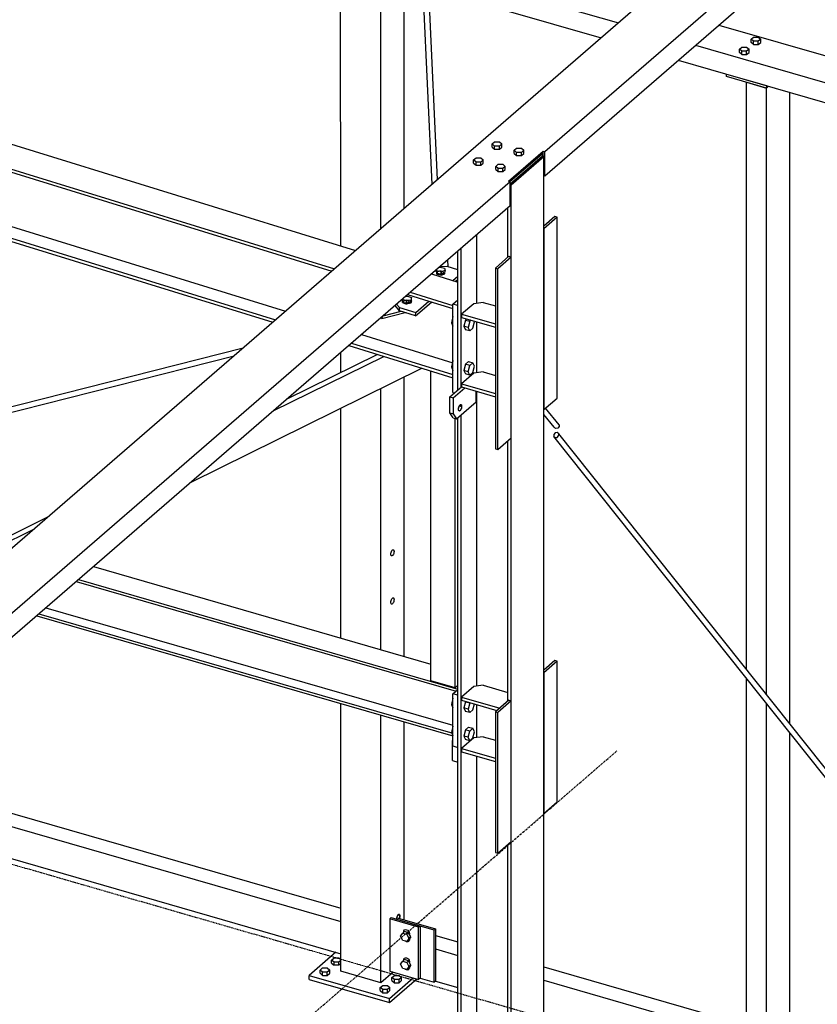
# Model space of a CAD drawing. Header units: millimetres. Extents: x -288865 to 11255, y 102926 to 380857.
# Tile 55 of 142: x -151538 to -150216, y 233842 to 235475. Entities that reach past the tile are written whole.
import ezdxf

# ---------------------------------------------------------------- set-up
doc = ezdxf.new("R2010")
doc.units = ezdxf.units.MM
doc.header["$MEASUREMENT"] = 0
doc.linetypes.add('DXK_LINE_DOT3', pattern=[5.9187, 2.979, -0.9799, 0.9799, -0.9799])
doc.layers.add('TS_INNE_OBIEKTY', color=7, linetype='Continuous')
doc.layers.add('TS_LINIE_WIDOCZNE', color=7, linetype='Continuous')

# ---------------------------------------------------------------- blocks, each defined once
blk = doc.blocks.new('Part-68308383-3513 - 1330')
at = {"layer": 'TS_LINIE_WIDOCZNE', "color": 1, "linetype": 'Continuous'}
for p, q in [((13964.2, 8590.3), (14001.2, 8579.6)), ((13964.2, 8568.1), (14001.2, 8557.4)), ((14143.7, 8538.5), (14425.4, 8457.2)), ((13964.2, 8514.8), (14001.2, 8504.1)), ((14143.7, 8516.3), (14425.4, 8435)), ((14143.7, 8463), (14425.4, 8381.7))]:
    blk.add_line(p, q, dxfattribs=at)
blk = doc.blocks.new('Part-68308383-2082 - 1330')
at = {"layer": 'TS_LINIE_WIDOCZNE', "color": 1, "linetype": 'Continuous'}
for p, q in [((14085.8, 9716.6), (14063.5, 9697.2)), ((14089.8, 9715.4), (14067.5, 9696.1)), ((14085.8, 9716.6), (14089.8, 9715.4)), ((14089.8, 9415.6), (14089.8, 9715.4)), ((14063.5, 9697.2), (14063.5, 9397.5)), ((14063.5, 9697.2), (14067.5, 9696.1)), ((14067.5, 9396.3), (14067.5, 9696.1)), ((14067.5, 9396.3), (14089.8, 9415.6)), ((14063.5, 9397.5), (14067.5, 9396.3))]:
    blk.add_line(p, q, dxfattribs=at)
blk = doc.blocks.new('Part-68308383-1684 - 1330')
at = {"layer": 'TS_LINIE_WIDOCZNE', "color": 1, "linetype": 'Continuous'}
for p, q in [((13993.2, 9637.4), (14001.2, 9644.3)), ((13993.2, 9490.8), (13993.2, 9637.4)), ((14001.2, 9635.1), (13993.2, 9637.4)), ((14001.2, 9494.9), (14001.2, 9635.1)), ((13993.2, 9490.8), (13995.7, 9490.1))]:
    blk.add_line(p, q, dxfattribs=at)
blk = doc.blocks.new('Part-68308383-1764 - 1330')
at = {"layer": 'TS_LINIE_WIDOCZNE', "color": 1, "linetype": 'Continuous'}
for p, q in [((14089.8, 9835.3), (14143.7, 9882)), ((14143.7, 9882), (14141, 9882.7)), ((14143.7, 6568.4), (14143.7, 9882)), ((14087.9, 9835.9), (14089.8, 9835.3)), ((14089.8, 6521.8), (14089.8, 9835.3)), ((14084.2, 9715.1), (14084.2, 9797.1)), ((14032.7, 9638.7), (14032.7, 9752.6)), ((14001.2, 9494.9), (14001.2, 9725.3)), ((14006.9, 9499.8), (14006.9, 9730.2)), ((14032.7, 9523.4), (14032.7, 9608)), ((14032.7, 9003.8), (14032.7, 9492.7)), ((14006.9, 6797.5), (14006.9, 9453.6)), ((14001.2, 6792.6), (14001.2, 9448.7)), ((14084.2, 8979), (14084.2, 9410.7)), ((14032.7, 8918.5), (14032.7, 8973.1)), ((14032.7, 6819.9), (14032.7, 8887.8)), ((14084.2, 8246.2), (14084.2, 8741.2))]:
    blk.add_line(p, q, dxfattribs=at)
blk = doc.blocks.new('Part-68308383-1445 - 1330')
at = {"layer": 'TS_LINIE_WIDOCZNE', "color": 1, "linetype": 'Continuous'}
for p, q in [((13904.6, 9626.2), (13897.2, 9635.2)), ((13899.8, 9637.5), (13904.7, 9631.5)), ((13911.1, 9641.2), (13911.2, 9642.1)), ((13911.6, 9640.4), (13911.1, 9641.2)), ((13911.2, 9642.1), (13911.8, 9642.9)), ((13912.5, 9639.7), (13911.6, 9640.4)), ((13911.8, 9642.9), (13912.9, 9643.5)), ((13911.8, 9640.2), (13911.8, 9642.9)), ((13913.8, 9639.1), (13912.5, 9639.7)), ((13912.9, 9643.5), (13914.3, 9644)), ((13915.4, 9638.8), (13913.8, 9639.1)), ((13914.3, 9644), (13915.9, 9644.2)), ((13915.8, 9638.9), (13915.3, 9638.8)), ((13917.1, 9638.7), (13915.4, 9638.8)), ((13917.5, 9638.8), (13915.8, 9638.9)), ((13915.9, 9644.2), (13917.6, 9644.1)), ((13918.7, 9638.9), (13917.1, 9638.7)), ((13917.6, 9638.8), (13917.5, 9638.8)), ((13917.6, 9644.1), (13919.2, 9643.8)), ((13920.1, 9639.3), (13918.7, 9638.9)), ((13919.1, 9639), (13919.2, 9643.8)), ((13919.2, 9643.8), (13920.5, 9643.2)), ((13921.2, 9640), (13920.1, 9639.3)), ((13920.5, 9643.2), (13921.4, 9642.5)), ((13921.8, 9640.8), (13921.2, 9640)), ((13921.4, 9642.5), (13921.8, 9641.6)), ((13921.8, 9641.6), (13921.8, 9640.8)), ((13931.3, 9618), (13957.7, 9640.8)), ((13931.4, 9623.3), (13953.2, 9642.2)), ((13904.6, 9626.2), (13904.7, 9631.5)), ((13931.3, 9618), (13904.6, 9626.2)), ((13904.7, 9631.5), (13931.4, 9623.3)), ((13931.3, 9618), (13931.4, 9623.3))]:
    blk.add_line(p, q, dxfattribs=at)
blk = doc.blocks.new('Part-68308383-1447 - 1330')
at = {"layer": 'TS_LINIE_WIDOCZNE', "color": 1, "linetype": 'Continuous'}
for p, q in [((13983.6, 9699.7), (13971, 9699.1)), ((14001.2, 9694.2), (13983.6, 9699.7)), ((13966.8, 9689.4), (13966.9, 9690.3)), ((13967.2, 9688.6), (13966.8, 9689.4)), ((13966.9, 9690.3), (13967.5, 9691.1)), ((13968.1, 9687.9), (13967.2, 9688.6)), ((13967.4, 9688.4), (13967.5, 9691.1)), ((13967.5, 9691.1), (13968.5, 9691.7)), ((13969.5, 9687.3), (13968.1, 9687.9)), ((13968.5, 9691.7), (13970, 9692.2)), ((13971, 9687), (13969.5, 9687.3)), ((13970, 9692.2), (13971.6, 9692.4)), ((13971.5, 9687.1), (13970.9, 9687)), ((13972.7, 9686.9), (13971, 9687)), ((13973.2, 9687), (13971.5, 9687.1)), ((13971.6, 9692.4), (13973.3, 9692.3)), ((13974.3, 9687.1), (13972.7, 9686.9)), ((13973.3, 9687), (13973.2, 9687)), ((13973.3, 9692.3), (13974.8, 9692)), ((13975.8, 9687.5), (13974.3, 9687.1)), ((13974.7, 9687.2), (13974.8, 9692)), ((13974.8, 9692), (13976.2, 9691.4)), ((13976.8, 9688.2), (13975.8, 9687.5)), ((13976.2, 9691.4), (13977.1, 9690.7)), ((13977.4, 9689), (13976.8, 9688.2)), ((13977.1, 9690.7), (13977.5, 9689.8)), ((13977.5, 9689.8), (13977.4, 9689)), ((13992.9, 9676.4), (14001.2, 9683.6)), ((13997.3, 9675.1), (14001.2, 9678.4))]:
    blk.add_line(p, q, dxfattribs=at)
blk = doc.blocks.new('Part-68308383-3559 - 1330')
at = {"layer": 'TS_LINIE_WIDOCZNE', "color": 1, "linetype": 'Continuous'}
for p, q in [((13798.8, 8562.6), (13754.5, 8524.3)), ((13754.5, 8524.3), (13887.8, 8485.8)), ((13754.5, 8517.6), (13754.5, 8524.3)), ((13754.5, 8517.6), (13887.8, 8479.1)), ((13887.8, 8485.8), (13927.4, 8520.1)), ((13887.8, 8479.1), (13933.2, 8518.4)), ((13887.8, 8479.1), (13887.8, 8485.8))]:
    blk.add_line(p, q, dxfattribs=at)
blk = doc.blocks.new('Part-68308383-1607 - 1330')
at = {"layer": 'TS_LINIE_WIDOCZNE', "color": 1, "linetype": 'Continuous'}
for p, q in [((13396.9, 9202), (13956.6, 9040.4)), ((13368.7, 9177.5), (13998.4, 8995.7)), ((13372.3, 9180.6), (14001.2, 8999.1)), ((13318.2, 9133.8), (13993.2, 8938.9)), ((13303.1, 9120.7), (13993.2, 8921.5)), ((13306.7, 9123.8), (13993.2, 8925.7))]:
    blk.add_line(p, q, dxfattribs=at)
blk = doc.blocks.new('Part-68308383-2076 - 1330')
at = {"layer": 'TS_LINIE_WIDOCZNE', "color": 1, "linetype": 'Continuous'}
for p, q in [((14162, 9046.4), (14143.7, 9030.5)), ((14166, 9045.2), (14143.7, 9025.9)), ((14166, 9045.2), (14162, 9046.4)), ((14166, 8812.1), (14166, 9045.2)), ((14143.7, 9025.9), (14143.7, 8792.8)), ((14143.7, 8792.8), (14166, 8812.1))]:
    blk.add_line(p, q, dxfattribs=at)
blk = doc.blocks.new('Part-68308383-1552 - 1330')
at = {"layer": 'TS_LINIE_WIDOCZNE', "color": 1, "linetype": 'Continuous'}
for p, q in [((14161.1, 9433.3), (14143.7, 9454.5)), ((14169.3, 9437.4), (14146.7, 9464.9)), ((14169.3, 9437.4), (14169.2, 9434.2)), ((14163.4, 9431.3), (14161.1, 9433.3)), ((14166.8, 9431.6), (14163.4, 9431.3)), ((14169.2, 9434.2), (14166.8, 9431.6))]:
    blk.add_line(p, q, dxfattribs=at)
blk = doc.blocks.new('Part-68308383-1608 - 1330')
at = {"layer": 'TS_LINIE_WIDOCZNE', "color": 1, "linetype": 'Continuous'}
for p, q in [((10888.4, 10634.7), (13831.7, 9726.2)), ((12333.7, 10147.4), (13796.7, 9695.9)), ((12355.5, 10135.4), (13792.2, 9691.9)), ((12475.2, 10008.5), (13715.6, 9625.6)), ((12476.8, 9988.7), (13699.2, 9611.4)), ((12477.2, 9983.2), (13694.6, 9607.4)), ((13957.4, 9687.4), (14001.2, 9673.8)), ((13917.9, 9653.1), (13953.2, 9642.2)), ((13922.4, 9657.1), (13993.2, 9635.2)), ((13953.2, 9642.2), (13993.2, 9629.9)), ((13841.3, 9586.8), (13993.2, 9540)), ((13820.3, 9568.6), (13993.2, 9515.3)), ((13824.9, 9572.6), (13993.2, 9520.6))]:
    blk.add_line(p, q, dxfattribs=at)
blk = doc.blocks.new('Part-68308383-1610 - 1330')
at = {"layer": 'TS_LINIE_WIDOCZNE', "color": 1, "linetype": 'Continuous'}
for p, q in [((13718.3, 9480.3), (13867.6, 9554)), ((13695.2, 9460.3), (13878.4, 9550.7)), ((13558.9, 9342.2), (13941.6, 9531.2)), ((13242.9, 9245.5), (13321.6, 9284.4)), ((13219.9, 9225.5), (13298.5, 9264.4)), ((13242.9, 9245.5), (13219.9, 9225.5)), ((13219.9, 9225.5), (13245.2, 9218.2))]:
    blk.add_line(p, q, dxfattribs=at)
blk = doc.blocks.new('Part-68308383-1614 - 1330')
at = {"layer": 'TS_LINIE_WIDOCZNE', "color": 1, "linetype": 'Continuous'}
for p, q in [((13956.6, 9012.8), (13956.6, 9526.6)), ((13996.6, 9001.3), (13996.6, 9447.6)), ((13996.6, 9001.3), (13956.6, 9012.8)), ((14001.2, 9005.3), (13996.6, 9001.3))]:
    blk.add_line(p, q, dxfattribs=at)
blk = doc.blocks.new('Part-68308383-2323 - 1330')
at = {"layer": 'TS_LINIE_WIDOCZNE', "color": 1, "linetype": 'Continuous'}
for p, q in [((15486.9, 11159.6), (12640.8, 8694.8)), ((14145.6, 9890.3), (15526.4, 11086.1)), ((14145.6, 9850.3), (15526.4, 11046.1)), ((14085.2, 9841.1), (14142.9, 9891)), ((14087.5, 9840.4), (14142.9, 9888.4)), ((14142.9, 9891), (14145.6, 9890.3)), ((14142.9, 9882.2), (14142.9, 9891)), ((14145.6, 9850.3), (14145.6, 9890.3)), ((14143.7, 9850.9), (14145.6, 9850.3)), ((14087.9, 9840.3), (12761, 8691.2)), ((14087.9, 9840.3), (14085.2, 9841.1)), ((14087.9, 9800.3), (14087.9, 9840.3)), ((14087.9, 9800.3), (12761, 8651.2))]:
    blk.add_line(p, q, dxfattribs=at)
blk = doc.blocks.new('Part-68308383-1685 - 1330')
at = {"layer": 'TS_LINIE_WIDOCZNE', "color": 1, "linetype": 'Continuous'}
for p, q in [((13993.2, 8991.2), (14001.2, 8998.1)), ((13993.2, 8904.6), (13993.2, 8991.2)), ((14001.2, 8988.9), (13993.2, 8991.2)), ((14001.2, 8902.3), (14001.2, 8988.9)), ((13993.2, 8904.6), (14001.2, 8902.3))]:
    blk.add_line(p, q, dxfattribs=at)
blk = doc.blocks.new('Part-68308383-1836 - 1330')
at = {"layer": 'TS_LINIE_WIDOCZNE', "color": 1, "linetype": 'Continuous'}
for p, q in [((14160.4, 9421.2), (14160.3, 9418)), ((14162.8, 9423.8), (14160.4, 9421.2)), ((14166.2, 9424.2), (14162.8, 9423.8)), ((14168.5, 9422.2), (14166.2, 9424.2)), ((14168.4, 9418.9), (14168.5, 9422.2)), ((14766.4, 8671.4), (14168.5, 9422.2)), ((14758.6, 8666.7), (14160.3, 9418)), ((14160.3, 9418), (14162.6, 9416)), ((14162.6, 9416), (14166, 9416.4)), ((14166, 9416.4), (14168.4, 9418.9)), ((15332.8, 7945.8), (14765.1, 8658.6)), ((15339.6, 7951.7), (14768.5, 8668.8)), ((15421.4, 7834.6), (15376.1, 7891.5)), ((15429.6, 7838.7), (15382.9, 7897.4)), ((15429.6, 7838.7), (15429.5, 7835.5)), ((15423.7, 7832.5), (15421.4, 7834.6)), ((15427.1, 7832.9), (15423.7, 7832.5)), ((15429.5, 7835.5), (15427.1, 7832.9))]:
    blk.add_line(p, q, dxfattribs=at)
blk = doc.blocks.new('Part-68308383-1721 - 1330')
at = {"layer": 'TS_LINIE_WIDOCZNE', "color": 1, "linetype": 'Continuous'}
for p, q in [((13897.9, 11182.4), (13899.2, 11185.2)), ((13899.2, 11185.2), (13902.5, 11186.5)), ((13902.5, 11186.5), (13905.8, 11185.4)), ((13905.8, 11185.4), (13907.2, 11182.6)), ((13928.7, 10499.1), (13897.9, 11182.4)), ((13937.8, 10501.5), (13907.2, 11182.6)), ((13958.5, 9836), (13929, 10491.8)), ((13967.4, 9843.7), (13938.1, 10494.4))]:
    blk.add_line(p, q, dxfattribs=at)
blk = doc.blocks.new('Part-68308383-1723 - 1330')
at = {"layer": 'TS_LINIE_WIDOCZNE', "color": 1, "linetype": 'Continuous'}
for p, q in [((12529.2, 9282.3), (13645.3, 9564.7)), ((12531, 9273.5), (13630.2, 9551.6))]:
    blk.add_line(p, q, dxfattribs=at)
blk = doc.blocks.new('Part-68308383-1753 - 1330')
at = {"layer": 'TS_LINIE_WIDOCZNE', "color": 1, "linetype": 'Continuous'}
for p, q in [((13992.3, 8913.7), (13993.2, 8914.6)), ((13992.3, 8880.4), (13992.3, 8913.7)), ((13992.3, 8913.7), (13993.2, 8913.5)), ((13992.3, 8880.4), (14001.2, 8877.8))]:
    blk.add_line(p, q, dxfattribs=at)
blk = doc.blocks.new('Part-68308383-1775 - 1330')
at = {"layer": 'TS_LINIE_WIDOCZNE', "color": 1, "linetype": 'Continuous'}
for p, q in [((14087.5, 9840.4), (14141, 9886.7)), ((14087.9, 9836.7), (14141, 9882.7)), ((14141, 9886.7), (14141, 9882.7))]:
    blk.add_line(p, q, dxfattribs=at)
blk = doc.blocks.new('Part-68308383-3521 - 1330')
at = {"layer": 'TS_LINIE_WIDOCZNE', "color": 1, "linetype": 'Continuous'}
for p, q in [((13898.6, 8617.7), (13900.9, 8619.7)), ((13961.9, 8599.4), (13898.6, 8617.7)), ((13900.9, 8619.7), (13964.2, 8601.4)), ((13961.9, 8599.4), (13964.2, 8601.4)), ((13961.9, 8512.8), (13961.9, 8599.4)), ((13964.2, 8601.4), (13964.2, 8514.8)), ((13938.6, 8519.5), (13961.9, 8512.8)), ((13964.2, 8514.8), (13961.9, 8512.8))]:
    blk.add_line(p, q, dxfattribs=at)
blk = doc.blocks.new('Part-68308383-1904 - 1330')
at = {"layer": 'TS_LINIE_WIDOCZNE', "color": 1, "linetype": 'Continuous'}
for p, q in [((13988, 9483.4), (14007.5, 9500.3)), ((13993.4, 9481.9), (14012.6, 9498.6)), ((14031.8, 9475.2), (14031.8, 9493)), ((13988, 9456.8), (13988, 9483.4)), ((13988, 9483.4), (13993.4, 9481.9)), ((13993.4, 9481.9), (13993.4, 9455.2)), ((13999.1, 9446.9), (14031.8, 9475.2)), ((14004.1, 9469.2), (14004.9, 9470.1)), ((14004.9, 9470.1), (14005.7, 9470.6)), ((14005.7, 9470.6), (14006.5, 9470.6)), ((14006.5, 9470.6), (14007.1, 9470.1)), ((14007.1, 9470.1), (14007.5, 9469.1)), ((13993.8, 9448.5), (13988, 9456.8)), ((13988, 9456.8), (13993.4, 9455.2)), ((13993.4, 9455.2), (13999.1, 9446.9)), ((14002.2, 9463.1), (14002.3, 9464.7)), ((14002.3, 9461.8), (14002.2, 9463.1)), ((14002.3, 9464.7), (14002.7, 9466.3)), ((14002.7, 9460.8), (14002.3, 9461.8)), ((14002.5, 9461.5), (14004.9, 9460.8)), ((14002.7, 9466.3), (14003.3, 9467.9)), ((14003.3, 9460.3), (14002.7, 9460.8)), ((14003.3, 9467.9), (14004.1, 9469.2)), ((14004.1, 9460.3), (14003.3, 9460.3)), ((14003.9, 9468.9), (14007.6, 9467.8)), ((14004.9, 9460.8), (14004.1, 9460.3)), ((14005.7, 9461.7), (14004.9, 9460.8)), ((14006.5, 9463.1), (14005.7, 9461.7)), ((14007.1, 9464.6), (14006.5, 9463.1)), ((14007.5, 9466.2), (14007.1, 9464.6)), ((14007.5, 9469.1), (14007.6, 9467.8)), ((14007.6, 9467.8), (14007.5, 9466.2)), ((13993.8, 9448.5), (13999.1, 9446.9))]:
    blk.add_line(p, q, dxfattribs=at)
blk = doc.blocks.new('Part-68308383-1968 - 1330')
at = {"layer": 'TS_LINIE_WIDOCZNE', "color": 1, "linetype": 'Continuous'}
for p, q in [((13875.5, 9613.6), (13914.2, 9623.3)), ((13877.3, 9617.9), (13907.2, 9625.4)), ((13875.5, 9613.6), (13874, 9615.1)), ((13875.6, 9616.5), (13875.5, 9613.6))]:
    blk.add_line(p, q, dxfattribs=at)
blk = doc.blocks.new('Part-68308383-1970 - 1330')
at = {"layer": 'TS_LINIE_WIDOCZNE', "color": 1, "linetype": 'Continuous'}
blk.add_line((13985.5, 9699.1), (13984.5, 9710.8), dxfattribs=at)
blk = doc.blocks.new('Part-68308383-2077 - 1330')
at = {"layer": 'TS_LINIE_WIDOCZNE', "color": 1, "linetype": 'Continuous'}
for p, q in [((14162, 9782.5), (14143.7, 9766.7)), ((14166, 9781.4), (14143.7, 9762)), ((14166, 9781.4), (14162, 9782.5)), ((14166, 9481.6), (14166, 9781.4)), ((14143.7, 9762), (14143.7, 9462.3)), ((14143.7, 9462.3), (14166, 9481.6))]:
    blk.add_line(p, q, dxfattribs=at)
blk = doc.blocks.new('Part-68308383-2081 - 1330')
at = {"layer": 'TS_LINIE_WIDOCZNE', "color": 1, "linetype": 'Continuous'}
for p, q in [((14085.8, 8980.4), (14063.5, 8961.1)), ((14085.8, 8980.4), (14089.8, 8979.3)), ((14089.8, 8979.3), (14067.5, 8960)), ((14089.8, 8746.1), (14089.8, 8979.3)), ((14063.5, 8961.1), (14063.5, 8728)), ((14063.5, 8961.1), (14067.5, 8960)), ((14067.5, 8726.8), (14067.5, 8960)), ((14067.5, 8726.8), (14089.8, 8746.1)), ((14063.5, 8728), (14067.5, 8726.8))]:
    blk.add_line(p, q, dxfattribs=at)
blk = doc.blocks.new('Bolt-68308383-3116 - 1330')
at = {"layer": 'TS_INNE_OBIEKTY', "color": 1, "linetype": 'Continuous'}
for p, q in [((13993.1, 9616.8), (13990.5, 9606.5)), ((13993.2, 9616.9), (13993.1, 9616.8)), ((13993.1, 9616.8), (13993.2, 9616.8)), ((13990.5, 9606.5), (13993.2, 9605.7)), ((13990.5, 9606.5), (13993.1, 9600.8)), ((13993.1, 9600.8), (13993.2, 9600.8)), ((14013.8, 9610.8), (14011.2, 9600.5)), ((14018.2, 9598.5), (14011.2, 9600.5)), ((14011.2, 9600.5), (14013.8, 9594.8)), ((14016.1, 9612.8), (14013.8, 9610.8)), ((14013.8, 9610.8), (14020.9, 9608.8)), ((14020.9, 9608.8), (14018.2, 9598.5)), ((14023.1, 9610.8), (14020.9, 9608.8)), ((14026.2, 9597.4), (14028.9, 9607.7)), ((14028.9, 9607.7), (14028.1, 9609.3)), ((14020.9, 9592.8), (14013.8, 9594.8)), ((14020.9, 9592.8), (14018.2, 9598.5)), ((14026.2, 9597.4), (14020.9, 9592.8)), ((13993.1, 9543.5), (13990.5, 9533.2)), ((13993.2, 9543.6), (13993.1, 9543.5)), ((13993.1, 9543.5), (13993.2, 9543.5)), ((14013.8, 9537.5), (14011.2, 9527.2)), ((14019.2, 9542.2), (14013.8, 9537.5)), ((14020.9, 9535.5), (14013.8, 9537.5)), ((14018.2, 9525.2), (14020.9, 9535.5)), ((14019.2, 9542.2), (14026.2, 9540.1)), ((14026.2, 9540.1), (14020.9, 9535.5)), ((14028.9, 9534.4), (14026.2, 9540.1)), ((13990.5, 9533.2), (13993.2, 9532.4)), ((13990.5, 9533.2), (13993.1, 9527.5)), ((13993.1, 9527.5), (13993.2, 9527.5)), ((14018.2, 9525.2), (14011.2, 9527.2)), ((14011.2, 9527.2), (14013.8, 9521.5)), ((14020.9, 9519.5), (14013.8, 9521.5)), ((14020.9, 9519.5), (14018.2, 9525.2)), ((14026.2, 9524.1), (14020.9, 9519.5)), ((14026.2, 9524.1), (14028.9, 9534.4))]:
    blk.add_line(p, q, dxfattribs=at)
blk = doc.blocks.new('Bolt-68308383-2456 - 1330')
at = {"layer": 'TS_INNE_OBIEKTY', "color": 1, "linetype": 'Continuous'}
for p, q in [((14004, 9468.9), (14004.8, 9469.9)), ((14004.8, 9469.9), (14005.7, 9470.4)), ((14006.4, 9470.4), (14005.7, 9470.6)), ((14005.7, 9470.6), (14006.4, 9470.4)), ((14005.7, 9470.4), (14006.4, 9470.4)), ((14005.7, 9470.4), (14006.4, 9470.4)), ((14006.4, 9470.4), (14007, 9469.9)), ((14007, 9469.9), (14007.4, 9469)), ((14002.2, 9462.8), (14002.3, 9464.4)), ((14002.3, 9461.5), (14002.2, 9462.8)), ((14002.3, 9464.4), (14002.7, 9466)), ((14002.7, 9460.6), (14002.3, 9461.5)), ((14002.7, 9466), (14003.3, 9467.6)), ((14003.3, 9460.1), (14002.7, 9460.6)), ((14003.3, 9467.6), (14004, 9468.9)), ((14004.1, 9460.1), (14003.3, 9460.1)), ((14003.3, 9460.1), (14004.1, 9460.1)), ((14004.9, 9460.6), (14004.1, 9460.1)), ((14005.8, 9461.6), (14004.9, 9460.6)), ((14006.5, 9462.9), (14005.8, 9461.6)), ((14007.1, 9464.5), (14006.5, 9462.9)), ((14007.5, 9466.1), (14007.1, 9464.5)), ((14007.4, 9469), (14007.6, 9467.7)), ((14007.6, 9467.7), (14007.5, 9466.1))]:
    blk.add_line(p, q, dxfattribs=at)
blk = doc.blocks.new('Bolt-68308383-3587 - 1330')
at = {"layer": 'TS_INNE_OBIEKTY', "color": 1, "linetype": 'Continuous'}
for p, q in [((14487.4, 10076.6), (14491.4, 10080.1)), ((14487.4, 10071.3), (14487.4, 10076.6)), ((14491.4, 10073.1), (14487.4, 10076.6)), ((14491.4, 10080.1), (14499.4, 10080.1)), ((14499.4, 10080.1), (14503.4, 10076.6)), ((14503.4, 10076.6), (14499.4, 10073.1)), ((14503.4, 10071.3), (14503.4, 10076.6)), ((14468.1, 10059.9), (14472.1, 10063.4)), ((14468.1, 10054.7), (14468.1, 10059.9)), ((14472.1, 10056.5), (14468.1, 10059.9)), ((14472.1, 10063.4), (14480.1, 10063.4)), ((14480.1, 10063.4), (14484.1, 10059.9)), ((14484.1, 10059.9), (14480.1, 10056.5)), ((14484.1, 10054.7), (14484.1, 10059.9)), ((14491.4, 10067.9), (14487.4, 10071.3)), ((14491.4, 10067.9), (14491.4, 10073.1)), ((14499.4, 10073.1), (14491.4, 10073.1)), ((14491.4, 10067.9), (14499.4, 10067.9)), ((14499.4, 10067.9), (14499.4, 10073.1)), ((14499.4, 10067.9), (14503.4, 10071.3)), ((14472.1, 10051.2), (14468.1, 10054.7)), ((14472.1, 10051.2), (14472.1, 10056.5)), ((14480.1, 10056.5), (14472.1, 10056.5)), ((14472.1, 10051.2), (14480.1, 10051.2)), ((14480.1, 10051.2), (14480.1, 10056.5)), ((14480.1, 10051.2), (14484.1, 10054.7))]:
    blk.add_line(p, q, dxfattribs=at)
blk = doc.blocks.new('Part-68308383-3086 - 1330')
at = {"layer": 'TS_LINIE_WIDOCZNE', "color": 1, "linetype": 'Continuous'}
for p, q in [((14027.6, 9638), (14007.5, 9620.6)), ((14043.4, 9640.1), (14027.6, 9638)), ((14043.4, 9640.1), (14063.5, 9634.3)), ((14007.5, 9620.6), (14063.5, 9604.4)), ((14007.5, 9620.6), (14007.5, 9615.3)), ((14007.5, 9615.3), (14063.5, 9599.1))]:
    blk.add_line(p, q, dxfattribs=at)
blk = doc.blocks.new('Bolt-68308383-3595 - 1330')
at = {"layer": 'TS_INNE_OBIEKTY', "color": 1, "linetype": 'Continuous'}
for p, q in [((13906.3, 8589.3), (13909.8, 8594.3)), ((13909.8, 8582.3), (13906.3, 8589.3)), ((13912.8, 8596.9), (13909.8, 8594.3)), ((13909.8, 8594.3), (13916.7, 8592.3)), ((13911.6, 8596.6), (13912, 8598.3)), ((13911.6, 8595.9), (13911.6, 8596.6)), ((13912, 8598.3), (13913, 8599.5)), ((13919.7, 8594.9), (13912.8, 8596.9)), ((13913, 8599.5), (13914.5, 8600.1)), ((13914.5, 8600.1), (13916.3, 8599.9)), ((13916.3, 8599.9), (13918.1, 8599.1)), ((13919.7, 8594.9), (13916.7, 8592.3)), ((13916.7, 8592.3), (13920.2, 8585.3)), ((13918.1, 8599.1), (13919.6, 8597.6)), ((13919.6, 8597.6), (13920.6, 8595.8)), ((13923.2, 8587.9), (13919.7, 8594.9)), ((13920.6, 8595.8), (13920.9, 8593.9)), ((13920.9, 8593.9), (13920.9, 8592.5)), ((13916.7, 8580.3), (13909.8, 8582.3)), ((13914.5, 8580.8), (13914.3, 8581)), ((13916.3, 8579.9), (13914.5, 8580.8)), ((13918.1, 8579.8), (13916.3, 8579.9)), ((13920.2, 8585.3), (13916.7, 8580.3)), ((13919.7, 8582.9), (13916.7, 8580.3)), ((13919.6, 8580.4), (13918.1, 8579.8)), ((13920.6, 8581.6), (13919.6, 8580.4)), ((13923.2, 8587.9), (13919.7, 8582.9)), ((13923.2, 8587.9), (13920.2, 8585.3)), ((13920.9, 8583.3), (13920.6, 8581.6)), ((13920.9, 8584.7), (13920.9, 8583.3)), ((13906.3, 8542.7), (13909.8, 8547.7)), ((13909.8, 8535.7), (13906.3, 8542.7)), ((13912.8, 8550.3), (13909.8, 8547.7)), ((13909.8, 8547.7), (13916.7, 8545.7)), ((13911.6, 8550), (13912, 8551.7)), ((13911.6, 8549.3), (13911.6, 8550)), ((13912, 8551.7), (13913, 8552.9)), ((13919.7, 8548.3), (13912.8, 8550.3)), ((13913, 8552.9), (13914.5, 8553.5)), ((13914.5, 8553.5), (13916.3, 8553.3)), ((13916.3, 8553.3), (13918.1, 8552.4)), ((13919.7, 8548.3), (13916.7, 8545.7)), ((13916.7, 8545.7), (13920.2, 8538.7)), ((13918.1, 8552.4), (13919.6, 8551)), ((13919.6, 8551), (13920.6, 8549.2)), ((13923.2, 8541.3), (13919.7, 8548.3)), ((13923.2, 8541.3), (13919.7, 8536.3)), ((13923.2, 8541.3), (13920.2, 8538.7)), ((13920.6, 8549.2), (13920.9, 8547.3)), ((13920.9, 8547.3), (13920.9, 8545.9)), ((13916.7, 8533.7), (13909.8, 8535.7)), ((13914.5, 8534.2), (13914.3, 8534.4)), ((13916.3, 8533.3), (13914.5, 8534.2)), ((13918.1, 8533.1), (13916.3, 8533.3)), ((13920.2, 8538.7), (13916.7, 8533.7)), ((13919.7, 8536.3), (13916.7, 8533.7)), ((13919.6, 8533.7), (13918.1, 8533.1)), ((13920.6, 8534.9), (13919.6, 8533.7)), ((13920.9, 8536.6), (13920.6, 8534.9)), ((13920.9, 8538), (13920.9, 8536.6))]:
    blk.add_line(p, q, dxfattribs=at)
blk = doc.blocks.new('Bolt-68308383-2493 - 1330')
at = {"layer": 'TS_INNE_OBIEKTY', "color": 1, "linetype": 'Continuous'}
for p, q in [((13914.1, 9649.8), (13917.9, 9650.6)), ((13917.9, 9650.6), (13924.3, 9648.1)), ((13909.5, 9639.8), (13909.6, 9645.1)), ((13909.5, 9639.8), (13915.9, 9637.3)), ((13909.6, 9645.1), (13909.8, 9646.1)), ((13916, 9642.6), (13909.6, 9645.1)), ((13915.9, 9637.3), (13916, 9642.6)), ((13923.2, 9638.8), (13915.9, 9637.3)), ((13923.3, 9644), (13916, 9642.6)), ((13923.2, 9638.8), (13923.3, 9644)), ((13924.2, 9642.8), (13923.2, 9638.8)), ((13924.3, 9648.1), (13923.3, 9644)), ((13924.2, 9642.8), (13924.3, 9648.1)), ((13915.6, 9622.8), (13915.1, 9623)), ((13915.6, 9622.8), (13915.6, 9622.8)), ((13915.6, 9622.8), (13915.6, 9622.8))]:
    blk.add_line(p, q, dxfattribs=at)
blk = doc.blocks.new('Bolt-68308383-2495 - 1330')
at = {"layer": 'TS_INNE_OBIEKTY', "color": 1, "linetype": 'Continuous'}
for p, q in [((13969.8, 9698.1), (13971.7, 9698.8)), ((13971.7, 9698.8), (13979.1, 9697.1)), ((13965.2, 9691.2), (13965.3, 9694.2)), ((13965.2, 9691.2), (13966.2, 9687.2)), ((13966.3, 9692.4), (13965.8, 9694.6)), ((13966.2, 9687.2), (13966.3, 9692.4)), ((13966.2, 9687.2), (13973.5, 9685.5)), ((13973.6, 9690.7), (13966.3, 9692.4)), ((13973.5, 9685.5), (13973.6, 9690.7)), ((13973.5, 9685.5), (13979.9, 9687.8)), ((13980, 9693), (13973.6, 9690.7)), ((13979.1, 9697.1), (13980, 9693)), ((13979.9, 9687.8), (13980, 9693))]:
    blk.add_line(p, q, dxfattribs=at)
blk = doc.blocks.new('Bolt-68308383-2627 - 1330')
at = {"layer": 'TS_INNE_OBIEKTY', "color": 1, "linetype": 'Continuous'}
for p, q in [((14058.2, 9902.9), (14062.2, 9906.4)), ((14058.2, 9897.7), (14058.2, 9902.9)), ((14062.2, 9899.5), (14058.2, 9902.9)), ((14058.2, 9897.7), (14062.2, 9894.2)), ((14062.2, 9906.4), (14070.2, 9906.4)), ((14062.2, 9894.2), (14062.2, 9899.5)), ((14070.2, 9899.5), (14062.2, 9899.5)), ((14062.2, 9894.2), (14070.2, 9894.2)), ((14070.2, 9906.4), (14074.2, 9902.9)), ((14074.2, 9902.9), (14070.2, 9899.5)), ((14070.2, 9894.2), (14070.2, 9899.5)), ((14070.2, 9894.2), (14074.2, 9897.7)), ((14074.2, 9897.7), (14074.2, 9902.9)), ((14094.8, 9892.4), (14098.8, 9895.8)), ((14098.8, 9895.8), (14106.8, 9895.8)), ((14106.8, 9895.8), (14110.8, 9892.4)), ((14027.4, 9876.3), (14031.4, 9879.8)), ((14031.4, 9879.8), (14039.4, 9879.8)), ((14039.4, 9879.8), (14043.4, 9876.3)), ((14094.8, 9887.1), (14094.8, 9892.4)), ((14098.8, 9888.9), (14094.8, 9892.4)), ((14094.8, 9887.1), (14098.8, 9883.6)), ((14098.8, 9883.6), (14098.8, 9888.9)), ((14106.8, 9888.9), (14098.8, 9888.9)), ((14098.8, 9883.6), (14106.8, 9883.6)), ((14110.8, 9892.4), (14106.8, 9888.9)), ((14106.8, 9883.6), (14106.8, 9888.9)), ((14106.8, 9883.6), (14110.8, 9887.1)), ((14110.8, 9887.1), (14110.8, 9892.4)), ((14027.4, 9871), (14027.4, 9876.3)), ((14031.4, 9872.8), (14027.4, 9876.3)), ((14027.4, 9871), (14031.4, 9867.6)), ((14031.4, 9867.6), (14031.4, 9872.8)), ((14039.4, 9872.8), (14031.4, 9872.8)), ((14031.4, 9867.6), (14039.4, 9867.6)), ((14043.4, 9876.3), (14039.4, 9872.8)), ((14039.4, 9867.6), (14039.4, 9872.8)), ((14039.4, 9867.6), (14043.4, 9871)), ((14043.4, 9871), (14043.4, 9876.3)), ((14064, 9865.7), (14068, 9869.2)), ((14064, 9860.4), (14064, 9865.7)), ((14068, 9862.3), (14064, 9865.7)), ((14068, 9869.2), (14076, 9869.2)), ((14068, 9857), (14068, 9862.3)), ((14076, 9862.3), (14068, 9862.3)), ((14076, 9869.2), (14080, 9865.7)), ((14080, 9865.7), (14076, 9862.3)), ((14076, 9857), (14076, 9862.3)), ((14080, 9860.4), (14080, 9865.7)), ((14064, 9860.4), (14068, 9857)), ((14068, 9857), (14076, 9857)), ((14076, 9857), (14080, 9860.4))]:
    blk.add_line(p, q, dxfattribs=at)
blk = doc.blocks.new('Part-68308383-3522 - 1330')
at = {"layer": 'TS_LINIE_WIDOCZNE', "color": 1, "linetype": 'Continuous'}
for p, q in [((13890.6, 8620), (13888.3, 8618)), ((13888.3, 8618), (13888.3, 8531.4)), ((13936.3, 8604.1), (13888.3, 8618)), ((13890.6, 8620), (13938.6, 8606.1)), ((13938.6, 8606.1), (13936.3, 8604.1)), ((13938.6, 8606.1), (13938.6, 8519.5)), ((13936.3, 8517.5), (13936.3, 8604.1)), ((13888.3, 8531.4), (13936.3, 8517.5)), ((13938.6, 8519.5), (13936.3, 8517.5))]:
    blk.add_line(p, q, dxfattribs=at)
blk = doc.blocks.new('Bolt-68308383-3117 - 1330')
at = {"layer": 'TS_INNE_OBIEKTY', "color": 1, "linetype": 'Continuous'}
for p, q in [((13993.1, 8983.9), (13990.5, 8973.6)), ((13993.2, 8984), (13993.1, 8983.9)), ((13993.1, 8983.9), (13993.2, 8983.9)), ((13990.5, 8973.6), (13993.2, 8972.8)), ((13990.5, 8973.6), (13993.1, 8967.9)), ((13993.1, 8967.9), (13993.2, 8967.9)), ((14013.8, 8977.9), (14011.2, 8967.6)), ((14018.2, 8965.6), (14011.2, 8967.6)), ((14011.2, 8967.6), (14013.8, 8961.9)), ((14014.4, 8978.4), (14013.8, 8977.9)), ((14013.8, 8977.9), (14020.9, 8975.9)), ((14020.9, 8975.9), (14018.2, 8965.6)), ((14020.9, 8959.9), (14018.2, 8965.6)), ((14021.4, 8976.4), (14020.9, 8975.9)), ((14026.2, 8964.5), (14020.9, 8959.9)), ((14026.2, 8964.5), (14028.7, 8974.3)), ((14020.9, 8959.9), (14013.8, 8961.9)), ((13993.1, 8937.3), (13990.5, 8927)), ((13993.1, 8937.3), (13993.2, 8937.2)), ((13993.2, 8937.3), (13993.1, 8937.3)), ((14013.8, 8931.3), (14011.2, 8921)), ((14019.2, 8935.9), (14013.8, 8931.3)), ((14020.9, 8929.3), (14013.8, 8931.3)), ((14019.2, 8935.9), (14026.2, 8933.9)), ((14026.2, 8933.9), (14020.9, 8929.3)), ((14028.9, 8928.2), (14026.2, 8933.9)), ((13990.5, 8927), (13993.2, 8926.2)), ((13990.5, 8927), (13993.1, 8921.3)), ((13993.1, 8921.3), (13993.2, 8921.3)), ((14018.2, 8919), (14011.2, 8921)), ((14011.2, 8921), (14013.8, 8915.3)), ((14020.9, 8913.3), (14013.8, 8915.3)), ((14018.2, 8919), (14020.9, 8929.3)), ((14020.9, 8913.3), (14018.2, 8919)), ((14026.2, 8917.9), (14020.9, 8913.3)), ((14026.2, 8917.9), (14028.9, 8928.2))]:
    blk.add_line(p, q, dxfattribs=at)
blk = doc.blocks.new('Bolt-68308383-3628 - 1330')
at = {"layer": 'TS_INNE_OBIEKTY', "color": 1, "linetype": 'Continuous'}
for p, q in [((13792, 8549.7), (13796, 8553.2)), ((13792, 8544.4), (13792, 8549.7)), ((13796, 8546.3), (13792, 8549.7)), ((13792, 8544.4), (13796, 8541)), ((13796, 8553.2), (13804, 8553.2)), ((13796, 8541), (13796, 8546.3)), ((13804, 8546.3), (13796, 8546.3)), ((13804, 8541), (13796, 8541)), ((13804, 8553.2), (13807.1, 8550.5)), ((13807.1, 8548.9), (13804, 8546.3)), ((13804, 8541), (13804, 8546.3)), ((13807.1, 8543.6), (13804, 8541)), ((13772.8, 8533.1), (13776.8, 8536.5)), ((13772.8, 8527.8), (13772.8, 8533.1)), ((13776.8, 8529.6), (13772.8, 8533.1)), ((13772.8, 8527.8), (13776.8, 8524.3)), ((13776.8, 8536.5), (13784.8, 8536.5)), ((13776.8, 8524.3), (13776.8, 8529.6)), ((13784.8, 8529.6), (13776.8, 8529.6)), ((13776.8, 8524.3), (13784.8, 8524.3)), ((13784.8, 8536.5), (13788.8, 8533.1)), ((13788.8, 8533.1), (13784.8, 8529.6)), ((13784.8, 8524.3), (13784.8, 8529.6)), ((13784.8, 8524.3), (13788.8, 8527.8)), ((13788.8, 8527.8), (13788.8, 8533.1)), ((13892, 8520.9), (13896, 8524.3)), ((13896, 8524.3), (13904, 8524.3)), ((13904, 8524.3), (13908, 8520.9)), ((13872.7, 8504.2), (13876.7, 8507.7)), ((13876.7, 8507.7), (13884.7, 8507.7)), ((13884.7, 8507.7), (13888.7, 8504.2)), ((13892, 8515.6), (13892, 8520.9)), ((13896, 8517.4), (13892, 8520.9)), ((13892, 8515.6), (13896, 8512.1)), ((13896, 8512.1), (13896, 8517.4)), ((13904, 8517.4), (13896, 8517.4)), ((13896, 8512.1), (13904, 8512.1)), ((13908, 8520.9), (13904, 8517.4)), ((13904, 8512.1), (13904, 8517.4)), ((13904, 8512.1), (13908, 8515.6)), ((13908, 8515.6), (13908, 8520.9)), ((13872.7, 8498.9), (13872.7, 8504.2)), ((13876.7, 8500.8), (13872.7, 8504.2)), ((13872.7, 8498.9), (13876.7, 8495.5)), ((13876.7, 8495.5), (13876.7, 8500.8)), ((13884.7, 8500.8), (13876.7, 8500.8)), ((13876.7, 8495.5), (13884.7, 8495.5)), ((13888.7, 8504.2), (13884.7, 8500.8)), ((13884.7, 8495.5), (13884.7, 8500.8)), ((13884.7, 8495.5), (13888.7, 8498.9)), ((13888.7, 8498.9), (13888.7, 8504.2))]:
    blk.add_line(p, q, dxfattribs=at)
blk = doc.blocks.new('Part-68308383-3083 - 1330')
at = {"layer": 'TS_LINIE_WIDOCZNE', "color": 1, "linetype": 'Continuous'}
for p, q in [((14027.6, 9522.7), (14007.5, 9505.3)), ((14043.4, 9524.8), (14027.6, 9522.7)), ((14043.4, 9524.8), (14063.5, 9519)), ((14007.5, 9505.3), (14063.5, 9489.2)), ((14007.5, 9505.3), (14007.5, 9500)), ((14007.5, 9500), (14063.5, 9483.8))]:
    blk.add_line(p, q, dxfattribs=at)
blk = doc.blocks.new('Part-68308383-3077 - 1330')
at = {"layer": 'TS_LINIE_WIDOCZNE', "color": 1, "linetype": 'Continuous'}
for p, q in [((14027.6, 8917.9), (14007.5, 8900.4)), ((14043.4, 8920), (14027.6, 8917.9)), ((14043.4, 8920), (14063.5, 8914.2)), ((14007.5, 8900.4), (14063.5, 8884.3)), ((14007.5, 8900.4), (14007.5, 8895.1)), ((14007.5, 8895.1), (14063.5, 8879))]:
    blk.add_line(p, q, dxfattribs=at)
blk = doc.blocks.new('Part-68308383-3080 - 1330')
at = {"layer": 'TS_LINIE_WIDOCZNE', "color": 1, "linetype": 'Continuous'}
for p, q in [((14027.6, 9003.1), (14007.5, 8985.7)), ((14043.4, 9005.2), (14027.6, 9003.1)), ((14043.4, 9005.2), (14084.2, 8993.5)), ((14007.5, 8985.7), (14070.8, 8967.5)), ((14007.5, 8985.7), (14007.5, 8980.4)), ((14007.5, 8980.4), (14066.2, 8963.5))]:
    blk.add_line(p, q, dxfattribs=at)
blk = doc.blocks.new('Bolt-68308383-3625 - 1330')
at = {"layer": 'TS_INNE_OBIEKTY', "color": 1, "linetype": 'Continuous'}
for p, q in [((13900, 8619.5), (13900.4, 8621.2)), ((13900.4, 8621.2), (13901, 8622.7)), ((13900.5, 8620.6), (13901.4, 8622.8)), ((13901, 8622.7), (13901.7, 8624)), ((13901.4, 8622.8), (13902.5, 8624.3)), ((13901.7, 8624), (13902.5, 8625)), ((13902.5, 8625), (13903.4, 8625.5)), ((13902.5, 8624.3), (13903.7, 8624.8)), ((13903.4, 8625.5), (13904.1, 8625.5)), ((13903.7, 8624.8), (13904.5, 8624.1)), ((13904.1, 8625.5), (13904.7, 8625)), ((13904.5, 8624.1), (13904.8, 8622.3)), ((13904.8, 8622.3), (13904.5, 8620.1)), ((13904.7, 8625), (13905.1, 8624)), ((13905.1, 8621.1), (13904.7, 8619.5)), ((13905.1, 8624), (13905.2, 8622.7)), ((13905.2, 8622.7), (13905.1, 8621.1)), ((13899.9, 8618.8), (13900, 8619.5)), ((13900.3, 8619.2), (13900.5, 8620.6)), ((13904.5, 8620.1), (13904, 8618.8)), ((13904.7, 8619.5), (13904.4, 8618.7))]:
    blk.add_line(p, q, dxfattribs=at)
blk = doc.blocks.new('Part-68308383-3510 - 1330')
at = {"layer": 'TS_LINIE_WIDOCZNE', "color": 1, "linetype": 'Continuous'}
for p, q in [((14479.8, 9031.3), (14479.8, 10005.2)), ((14479.8, 10005.2), (14513.2, 9995.6)), ((14513.1, 8989.5), (14513.2, 9995.6)), ((14513.2, 9995.6), (14516.6, 9998.6)), ((14551.5, 8941.2), (14551.6, 9988.5)), ((14479.7, 8337.1), (14479.8, 9016.9)), ((14513, 8327.5), (14513.1, 8975.1)), ((14551.5, 8360.8), (14551.5, 8926.8)), ((14551.5, 8360.8), (14513, 8327.5)), ((14513, 8327.5), (14479.7, 8337.1))]:
    blk.add_line(p, q, dxfattribs=at)
blk = doc.blocks.new('Part-68308383-3512 - 1330')
at = {"layer": 'TS_LINIE_WIDOCZNE', "color": 1, "linetype": 'Continuous'}
for p, q in [((13951.6, 10195), (14267.7, 10103.7)), ((13953.1, 10161.2), (14238.9, 10078.8)), ((14434, 10100.1), (15169.8, 9887.7)), ((14395.6, 10066.8), (15156.2, 9847.2)), ((14366.7, 10041.8), (15146, 9816.9))]:
    blk.add_line(p, q, dxfattribs=at)
blk = doc.blocks.new('Part-68308383-3515 - 1330')
at = {"layer": 'TS_LINIE_WIDOCZNE', "color": 1, "linetype": 'Continuous'}
for p, q in [((14446.5, 10014.8), (14446.5, 10018.8)), ((14446.5, 10018.8), (14513.2, 9999.6)), ((14513.2, 9995.6), (14446.5, 10014.8)), ((14513.2, 9999.6), (14513.2, 9995.6)), ((14516.6, 9998.6), (14513.2, 9995.6))]:
    blk.add_line(p, q, dxfattribs=at)
blk = doc.blocks.new('Part-68308383-3548 - 1330')
at = {"layer": 'TS_LINIE_WIDOCZNE', "color": 1, "linetype": 'Continuous'}
for p, q in [((13807, 9733.8), (13806.9, 10457.7)), ((13873.6, 10444), (13817, 10460.3)), ((13873.6, 9762.4), (13873.6, 10444)), ((13912, 10294.1), (13912, 10438.9)), ((13912.1, 9795.7), (13912, 10169.6)), ((13807, 9524.1), (13807, 9557.1)), ((13912.1, 9053.2), (13912.1, 9516.6)), ((13873.7, 9064.3), (13873.6, 9497.6)), ((13807, 9083.6), (13807, 9464.7)), ((13807.1, 8531.3), (13807, 8975.2)), ((13873.7, 8512.1), (13873.7, 8956)), ((13912.2, 8616.4), (13912.1, 8944.9)), ((13873.7, 8512.1), (13807.1, 8531.3)), ((13894.1, 8529.7), (13873.7, 8512.1))]:
    blk.add_line(p, q, dxfattribs=at)
blk = doc.blocks.new('GridLine-68308383-3701 - 1330')
at = {"layer": 'TS_INNE_OBIEKTY', "color": 4, "linetype": 'DXK_LINE_DOT3'}
blk.add_line((7514.5, 3050.3), (14264.8, 8896.3), dxfattribs=at)
blk = doc.blocks.new('Part-68308383-3557 - 1330')
at = {"layer": 'TS_LINIE_WIDOCZNE', "color": 1, "linetype": 'Continuous'}
for p, q in [((13009, 8866), (13807.1, 8635.7)), ((12989.8, 8849.4), (13807.1, 8613.5)), ((12943.7, 8809.4), (13807.1, 8560.2))]:
    blk.add_line(p, q, dxfattribs=at)
blk = doc.blocks.new('Bolt-68308383-3626 - 1330')
at = {"layer": 'TS_INNE_OBIEKTY', "color": 1, "linetype": 'Continuous'}
for p, q in [((13890.3, 9224.1), (13890.7, 9225.7)), ((13890.7, 9225.7), (13891.3, 9227.3)), ((13891.3, 9227.3), (13892, 9228.6)), ((13892, 9228.6), (13892.9, 9229.6)), ((13892.9, 9229.6), (13893.7, 9230)), ((13893.7, 9230), (13894.5, 9230)), ((13894.5, 9230), (13895.1, 9229.5)), ((13895.1, 9229.5), (13895.4, 9228.5)), ((13895.4, 9225.7), (13895.1, 9224)), ((13895.4, 9228.5), (13895.6, 9227.2)), ((13895.6, 9227.2), (13895.4, 9225.7)), ((13890.2, 9222.6), (13890.3, 9224.1)), ((13890.3, 9221.2), (13890.2, 9222.6)), ((13890.7, 9220.3), (13890.3, 9221.2)), ((13891.3, 9219.7), (13890.7, 9220.3)), ((13892, 9219.7), (13891.3, 9219.7)), ((13892.9, 9220.2), (13892, 9219.7)), ((13893.7, 9221.2), (13892.9, 9220.2)), ((13894.5, 9222.5), (13893.7, 9221.2)), ((13895.1, 9224), (13894.5, 9222.5)), ((13890.2, 9142.6), (13890.3, 9144.2)), ((13890.3, 9144.2), (13890.7, 9145.8)), ((13890.7, 9145.8), (13891.3, 9147.3)), ((13891.3, 9147.3), (13892, 9148.7)), ((13892, 9148.7), (13892.9, 9149.6)), ((13892.9, 9149.6), (13893.7, 9150.1)), ((13893.7, 9150.1), (13894.5, 9150.1)), ((13894.5, 9150.1), (13895.1, 9149.6)), ((13895.1, 9144.1), (13894.5, 9142.5)), ((13895.1, 9149.6), (13895.4, 9148.6)), ((13895.4, 9145.7), (13895.1, 9144.1)), ((13895.4, 9148.6), (13895.6, 9147.3)), ((13895.6, 9147.3), (13895.4, 9145.7)), ((13890.3, 9141.3), (13890.2, 9142.6)), ((13890.7, 9140.3), (13890.3, 9141.3)), ((13891.3, 9139.8), (13890.7, 9140.3)), ((13892, 9139.8), (13891.3, 9139.8)), ((13892.9, 9140.3), (13892, 9139.8)), ((13893.7, 9141.2), (13892.9, 9140.3)), ((13894.5, 9142.5), (13893.7, 9141.2))]:
    blk.add_line(p, q, dxfattribs=at)
blk = doc.blocks.new('GridLine-68308383-3688 - 1330')
at = {"layer": 'TS_INNE_OBIEKTY', "color": 4, "linetype": 'DXK_LINE_DOT3'}
blk.add_line((6790.1, 10576.9), (16206.4, 7858.7), dxfattribs=at)

msp = doc.modelspace()

# ---------------------------------------------------------------- block references
for name in ['Part-68308383-1607 - 1330', 'Part-68308383-1721 - 1330', 'Part-68308383-2323 - 1330', 'Part-68308383-1608 - 1330', 'GridLine-68308383-3688 - 1330', 'Part-68308383-3548 - 1330', 'Part-68308383-3512 - 1330', 'Bolt-68308383-3587 - 1330', 'Part-68308383-3515 - 1330', 'Part-68308383-3510 - 1330', 'Bolt-68308383-2627 - 1330', 'Part-68308383-1764 - 1330', 'Part-68308383-1775 - 1330', 'Part-68308383-2077 - 1330', 'Part-68308383-1970 - 1330', 'Part-68308383-2082 - 1330', 'Bolt-68308383-2495 - 1330', 'Part-68308383-1447 - 1330', 'Bolt-68308383-2493 - 1330', 'Part-68308383-1445 - 1330', 'Part-68308383-1684 - 1330', 'Part-68308383-3086 - 1330', 'Part-68308383-1968 - 1330', 'Bolt-68308383-3116 - 1330', 'Part-68308383-1723 - 1330', 'Part-68308383-1610 - 1330', 'Part-68308383-1614 - 1330', 'Part-68308383-3083 - 1330', 'Part-68308383-1904 - 1330', 'Bolt-68308383-2456 - 1330', 'Part-68308383-1552 - 1330', 'Part-68308383-1836 - 1330', 'Bolt-68308383-3626 - 1330', 'Part-68308383-3557 - 1330', 'Part-68308383-2076 - 1330', 'Part-68308383-1685 - 1330', 'Part-68308383-3080 - 1330', 'Bolt-68308383-3117 - 1330', 'Part-68308383-2081 - 1330', 'Part-68308383-1753 - 1330', 'Part-68308383-3077 - 1330', 'GridLine-68308383-3701 - 1330', 'Part-68308383-3522 - 1330', 'Part-68308383-3521 - 1330', 'Bolt-68308383-3625 - 1330', 'Bolt-68308383-3595 - 1330', 'Part-68308383-3513 - 1330', 'Part-68308383-3559 - 1330', 'Bolt-68308383-3628 - 1330']:
    msp.add_blockref(name, (-164812.9, 225365.8))

doc.saveas('drawing.dxf')
